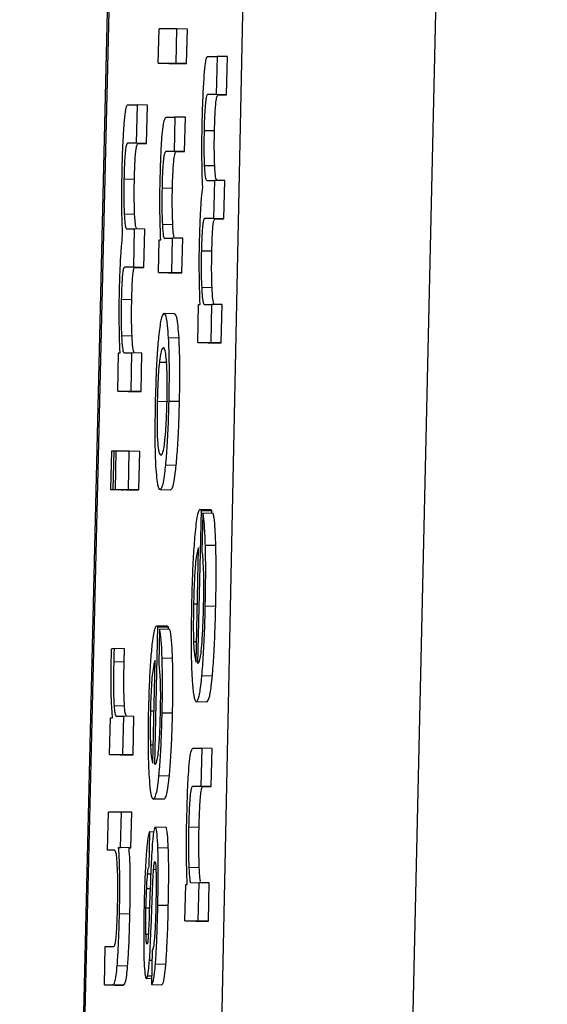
# Model space of a CAD drawing. Header units: inches. Extents: x 170 to 288, y 234 to 248.
# Tile 36 of 256: x 177.60624 to 177.61286, y 243.9481 to 243.96044. Entities that reach past the tile are written whole.
import ezdxf

# ---------------------------------------------------------------- set-up
doc = ezdxf.new("R2010")
doc.units = ezdxf.units.IN
doc.header["$LTSCALE"] = 0.25
doc.header["$MEASUREMENT"] = 0
doc.layers.add('SLIM E GUIDE MOTOR LH', color=7, linetype='Continuous')

msp = doc.modelspace()

# ---------------------------------------------------------------- linework, layer by layer
at = {"layer": 'SLIM E GUIDE MOTOR LH'}
for p, q in [((177.606245, 243.914149), (177.608813, 244.022241)), ((177.608827, 244.022257), (177.606258, 243.914155)), ((177.610306, 244.022241), (177.608083, 243.914149)), ((177.610412, 243.914163), (177.612859, 244.022283)), ((177.607982, 243.959891), (177.607992, 243.960322)), ((177.608216, 243.960322), (177.607992, 243.960322)), ((177.608206, 243.959891), (177.608216, 243.960322)), ((177.608347, 243.960319), (177.608216, 243.960322)), ((177.608337, 243.959888), (177.608347, 243.960319)), ((177.607982, 243.959891), (177.608206, 243.959891)), ((177.607982, 243.959891), (177.608113, 243.959888)), ((177.608113, 243.959888), (177.608337, 243.959888)), ((177.608337, 243.959888), (177.608206, 243.959891)), ((177.608599, 243.959977), (177.608719, 243.959977)), ((177.608719, 243.959977), (177.608709, 243.959498)), ((177.60885, 243.959974), (177.608719, 243.959977)), ((177.608839, 243.959495), (177.60885, 243.959974)), ((177.608709, 243.959498), (177.608601, 243.959498)), ((177.608732, 243.959495), (177.608601, 243.959498)), ((177.608839, 243.959495), (177.608709, 243.959498)), ((177.608732, 243.959495), (177.608839, 243.959495)), ((177.607595, 243.959368), (177.607716, 243.959368)), ((177.607716, 243.959368), (177.607705, 243.958889)), ((177.607846, 243.959365), (177.607716, 243.959368)), ((177.607836, 243.958886), (177.607846, 243.959365)), ((177.608082, 243.959217), (177.608191, 243.959217)), ((177.608191, 243.959217), (177.608182, 243.958786)), ((177.608322, 243.959214), (177.608191, 243.959217)), ((177.608312, 243.958784), (177.608322, 243.959214)), ((177.608687, 243.959043), (177.608556, 243.959046)), ((177.607705, 243.958889), (177.607597, 243.958889)), ((177.607728, 243.958886), (177.607597, 243.958889)), ((177.607836, 243.958886), (177.607705, 243.958889)), ((177.607728, 243.958886), (177.607836, 243.958886)), ((177.608182, 243.958786), (177.608076, 243.958786)), ((177.608207, 243.958784), (177.608076, 243.958786)), ((177.608312, 243.958784), (177.608182, 243.958786)), ((177.608207, 243.958784), (177.608312, 243.958784)), ((177.60869, 243.958604), (177.608558, 243.958607)), ((177.607683, 243.958435), (177.607552, 243.958438)), ((177.608593, 243.958423), (177.608685, 243.958423)), ((177.608685, 243.958423), (177.608674, 243.957944)), ((177.608816, 243.95842), (177.608685, 243.958423)), ((177.608805, 243.957941), (177.608816, 243.95842)), ((177.608159, 243.958323), (177.608029, 243.958326)), ((177.607686, 243.957995), (177.607555, 243.957998)), ((177.608674, 243.957944), (177.60856, 243.957944)), ((177.608691, 243.957941), (177.60856, 243.957944)), ((177.608805, 243.957941), (177.608674, 243.957944)), ((177.608691, 243.957941), (177.608805, 243.957941)), ((177.607589, 243.957814), (177.607681, 243.957814)), ((177.607681, 243.957814), (177.60767, 243.957336)), ((177.607812, 243.957811), (177.607681, 243.957814)), ((177.607801, 243.957333), (177.607812, 243.957811)), ((177.608164, 243.957868), (177.608033, 243.95787)), ((177.607985, 243.957269), (177.607994, 243.957678)), ((177.607994, 243.957678), (177.608014, 243.957678)), ((177.608055, 243.9577), (177.608158, 243.9577)), ((177.608158, 243.9577), (177.608148, 243.957269)), ((177.608288, 243.957697), (177.608158, 243.9577)), ((177.608279, 243.957266), (177.608288, 243.957697)), ((177.608653, 243.957535), (177.608522, 243.957537)), ((177.60767, 243.957336), (177.607557, 243.957336)), ((177.607687, 243.957333), (177.607557, 243.957336)), ((177.607801, 243.957333), (177.60767, 243.957336)), ((177.607687, 243.957333), (177.607801, 243.957333)), ((177.607985, 243.957269), (177.608148, 243.957269)), ((177.607985, 243.957269), (177.608116, 243.957266)), ((177.608116, 243.957266), (177.608279, 243.957266)), ((177.608279, 243.957266), (177.608148, 243.957269)), ((177.608656, 243.957078), (177.608526, 243.957081)), ((177.607649, 243.956926), (177.607518, 243.956929)), ((177.608476, 243.95639), (177.608487, 243.956869)), ((177.608487, 243.956869), (177.608506, 243.956869)), ((177.608558, 243.956869), (177.60865, 243.956869)), ((177.60865, 243.956869), (177.60864, 243.95639)), ((177.608781, 243.956866), (177.60865, 243.956869)), ((177.608771, 243.956387), (177.608781, 243.956866)), ((177.608185, 243.956752), (177.608054, 243.956755)), ((177.607653, 243.95647), (177.607522, 243.956473)), ((177.608242, 243.956447), (177.608111, 243.95645)), ((177.608476, 243.95639), (177.60864, 243.95639)), ((177.608476, 243.95639), (177.608608, 243.956387)), ((177.608608, 243.956387), (177.608771, 243.956387)), ((177.608771, 243.956387), (177.60864, 243.95639)), ((177.607473, 243.955782), (177.607483, 243.956261)), ((177.607483, 243.956261), (177.607503, 243.956261)), ((177.607554, 243.956261), (177.607647, 243.956261)), ((177.607647, 243.956261), (177.607636, 243.955782)), ((177.607777, 243.956258), (177.607647, 243.956261)), ((177.607767, 243.955779), (177.607777, 243.956258)), ((177.607996, 243.956147), (177.608092, 243.956145)), ((177.607473, 243.955782), (177.607636, 243.955782)), ((177.607473, 243.955782), (177.607604, 243.955779)), ((177.607604, 243.955779), (177.607767, 243.955779)), ((177.607767, 243.955779), (177.607636, 243.955782)), ((177.6081, 243.955648), (177.607969, 243.955651)), ((177.608248, 243.95565), (177.608117, 243.955653)), ((177.607396, 243.955029), (177.607385, 243.95455)), ((177.607428, 243.955029), (177.607396, 243.955029)), ((177.607417, 243.95455), (177.607428, 243.955029)), ((177.607456, 243.955028), (177.607428, 243.955029)), ((177.607445, 243.95455), (177.607456, 243.955029)), ((177.607619, 243.955029), (177.607456, 243.955029)), ((177.607609, 243.95455), (177.607619, 243.955029)), ((177.60775, 243.955026), (177.607619, 243.955029)), ((177.60774, 243.954547), (177.60775, 243.955026)), ((177.608207, 243.95485), (177.608076, 243.954853)), ((177.607385, 243.95455), (177.607417, 243.95455)), ((177.607516, 243.954547), (177.607385, 243.95455)), ((177.607417, 243.95455), (177.607548, 243.954547)), ((177.607445, 243.95455), (177.607609, 243.95455)), ((177.607445, 243.95455), (177.607576, 243.954547)), ((177.607516, 243.954547), (177.607548, 243.954547)), ((177.607576, 243.954547), (177.60774, 243.954547)), ((177.60774, 243.954547), (177.607609, 243.95455)), ((177.608004, 243.954549), (177.608135, 243.954546)), ((177.608479, 243.952367), (177.608522, 243.954288)), ((177.608635, 243.954295), (177.608505, 243.954298)), ((177.608522, 243.954288), (177.608653, 243.954285)), ((177.60854, 243.954253), (177.608529, 243.953774)), ((177.608671, 243.95425), (177.60854, 243.954253)), ((177.608652, 243.95425), (177.608653, 243.954285)), ((177.608703, 243.953846), (177.608572, 243.953849)), ((177.608455, 243.952387), (177.608486, 243.953819)), ((177.608424, 243.953118), (177.608471, 243.953117)), ((177.608702, 243.953083), (177.608571, 243.953086)), ((177.60794, 243.951101), (177.607978, 243.952829)), ((177.608092, 243.952835), (177.607961, 243.952838)), ((177.607978, 243.952829), (177.608109, 243.952826)), ((177.607997, 243.952798), (177.607987, 243.952367)), ((177.608128, 243.952795), (177.607997, 243.952798)), ((177.608109, 243.952795), (177.608109, 243.952826)), ((177.608424, 243.952644), (177.60846, 243.952643)), ((177.607398, 243.952555), (177.607428, 243.952555)), ((177.607558, 243.952552), (177.607428, 243.952555)), ((177.607554, 243.952387), (177.607424, 243.95239)), ((177.607915, 243.951119), (177.607944, 243.952407)), ((177.608161, 243.952432), (177.60803, 243.952435)), ((177.60866, 243.952209), (177.608529, 243.952212)), ((177.608589, 243.951886), (177.608459, 243.951889)), ((177.607558, 243.951833), (177.607428, 243.951836)), ((177.607884, 243.951777), (177.60793, 243.951776)), ((177.608161, 243.951745), (177.60803, 243.951747)), ((177.607372, 243.951228), (177.607382, 243.951687)), ((177.607382, 243.951687), (177.607408, 243.951687)), ((177.60746, 243.951707), (177.607546, 243.951707)), ((177.607546, 243.951707), (177.607535, 243.951228)), ((177.607676, 243.951704), (177.607546, 243.951707)), ((177.607666, 243.951225), (177.607676, 243.951704)), ((177.607884, 243.95135), (177.60792, 243.951349)), ((177.608418, 243.951307), (177.608527, 243.951307)), ((177.608527, 243.951307), (177.608516, 243.950829)), ((177.608658, 243.951305), (177.608527, 243.951307)), ((177.608647, 243.950826), (177.608658, 243.951305)), ((177.607372, 243.951228), (177.607535, 243.951228)), ((177.607372, 243.951228), (177.607503, 243.951225)), ((177.607503, 243.951225), (177.607666, 243.951225)), ((177.607666, 243.951225), (177.607535, 243.951228)), ((177.608121, 243.950958), (177.60799, 243.950961)), ((177.608516, 243.950829), (177.608411, 243.950829)), ((177.608542, 243.950826), (177.608411, 243.950829)), ((177.608647, 243.950826), (177.608516, 243.950829)), ((177.608542, 243.950826), (177.608647, 243.950826)), ((177.608051, 243.950667), (177.60792, 243.95067)), ((177.607345, 243.950028), (177.607356, 243.950507)), ((177.607519, 243.950507), (177.607356, 243.950507)), ((177.607509, 243.950063), (177.607519, 243.950507)), ((177.60765, 243.950504), (177.607519, 243.950507)), ((177.60764, 243.95006), (177.60765, 243.950504)), ((177.607867, 243.949826), (177.607877, 243.950257)), ((177.607877, 243.950257), (177.607871, 243.950257)), ((177.607925, 243.950256), (177.607877, 243.950257)), ((177.608076, 243.950315), (177.607945, 243.950318)), ((177.608493, 243.950314), (177.608362, 243.950317)), ((177.607429, 243.950028), (177.607345, 243.950028)), ((177.607433, 243.950026), (177.607345, 243.950028)), ((177.607484, 243.950063), (177.607509, 243.950063)), ((177.607615, 243.95006), (177.607484, 243.950063)), ((177.60764, 243.95006), (177.607509, 243.950063)), ((177.607615, 243.95006), (177.60764, 243.95006)), ((177.608108, 243.950054), (177.607977, 243.950057)), ((177.607953, 243.949784), (177.607922, 243.949785)), ((177.608496, 243.949808), (177.608366, 243.949811)), ((177.607888, 243.949729), (177.607848, 243.94973)), ((177.60788, 243.949544), (177.607837, 243.949545)), ((177.607881, 243.949563), (177.607869, 243.949245)), ((177.607891, 243.949049), (177.607909, 243.949519)), ((177.608316, 243.949143), (177.608326, 243.949597)), ((177.608326, 243.949597), (177.608346, 243.949597)), ((177.608387, 243.949622), (177.60849, 243.949621)), ((177.60849, 243.949621), (177.608479, 243.949143)), ((177.608621, 243.949619), (177.60849, 243.949621)), ((177.60861, 243.94914), (177.608621, 243.949619)), ((177.607871, 243.949302), (177.607828, 243.949303)), ((177.608108, 243.949334), (177.607977, 243.949337)), ((177.607626, 243.949227), (177.607495, 243.94923)), ((177.608316, 243.949143), (177.608479, 243.949143)), ((177.608316, 243.949143), (177.608447, 243.94914)), ((177.608447, 243.94914), (177.60861, 243.94914)), ((177.60861, 243.94914), (177.608479, 243.949143)), ((177.607857, 243.948972), (177.607828, 243.948973)), ((177.607308, 243.948342), (177.607318, 243.948821)), ((177.607318, 243.948821), (177.607423, 243.948821)), ((177.607845, 243.948859), (177.60784, 243.94885)), ((177.607907, 243.948776), (177.607897, 243.948345)), ((177.607904, 243.948646), (177.607872, 243.948647)), ((177.607598, 243.948576), (177.607467, 243.948579)), ((177.608077, 243.948597), (177.607946, 243.9486)), ((177.607899, 243.948417), (177.607833, 243.948419)), ((177.607899, 243.948451), (177.607849, 243.948452)), ((177.607308, 243.948342), (177.607414, 243.948342)), ((177.607308, 243.948342), (177.607439, 243.948339)), ((177.607544, 243.948339), (177.607414, 243.948342)), ((177.607439, 243.948339), (177.607544, 243.948339)), ((177.607897, 243.948345), (177.608028, 243.948342))]:
    msp.add_line(p, q, dxfattribs=at)
for points, knots in [([(177.608559, 243.959741), (177.608564, 243.959797), (177.608574, 243.959907), (177.608588, 243.95997), (177.608596, 243.959975), (177.608599, 243.959977)], [0, 0, 0, 0, 0.394424, 0.789686, 1, 1, 1, 1]), ([(177.608532, 243.959131), (177.608536, 243.959263), (177.608542, 243.959489), (177.608554, 243.959667), (177.608559, 243.959741)], [0, 0, 0, 0, 0.582648, 1, 1, 1, 1]), ([(177.608601, 243.959498), (177.608595, 243.959493), (177.608586, 243.959487), (177.608574, 243.959412), (177.608566, 243.959316), (177.608559, 243.959188), (177.608557, 243.959096), (177.608556, 243.959046)], [0, 0, 0, 0, 0.3323411, 0.5019654, 0.6733423, 0.8201657, 1, 1, 1, 1]), ([(177.608687, 243.959043), (177.608688, 243.959102), (177.608691, 243.959202), (177.608698, 243.959328), (177.608706, 243.959418), (177.608718, 243.959485), (177.608727, 243.959491), (177.608732, 243.959495)], [0, 0, 0, 0, 0.210606, 0.356092, 0.501761, 0.700053, 1, 1, 1, 1]), ([(177.607556, 243.959133), (177.607561, 243.959188), (177.607571, 243.959299), (177.607585, 243.959361), (177.607592, 243.959366), (177.607595, 243.959368)], [0, 0, 0, 0, 0.39448, 0.789584, 1, 1, 1, 1]), ([(177.607529, 243.958523), (177.607532, 243.958654), (177.607538, 243.95888), (177.60755, 243.959059), (177.607556, 243.959133)], [0, 0, 0, 0, 0.582672, 1, 1, 1, 1]), ([(177.608006, 243.958434), (177.608009, 243.958536), (177.608013, 243.958708), (177.608025, 243.958927), (177.608039, 243.959086), (177.608059, 243.959201), (177.608074, 243.959211), (177.608082, 243.959217)], [0, 0, 0, 0, 0.21285, 0.361159, 0.509768, 0.704421, 1, 1, 1, 1]), ([(177.608529, 243.958725), (177.608529, 243.958777), (177.608528, 243.958906), (177.608531, 243.959047), (177.608532, 243.959131)], [0, 0, 0, 0, 0.403599, 1, 1, 1, 1]), ([(177.608556, 243.959046), (177.608555, 243.958984), (177.608553, 243.958859), (177.608555, 243.958711), (177.608557, 243.958637), (177.608558, 243.958607)], [0, 0, 0, 0, 0.37304, 0.746083, 1, 1, 1, 1]), ([(177.60869, 243.958604), (177.608688, 243.958658), (177.608684, 243.958757), (177.608684, 243.958919), (177.608686, 243.959012), (177.608687, 243.959043)], [0, 0, 0, 0, 0.440856, 0.810012, 1, 1, 1, 1]), ([(177.607597, 243.958889), (177.607591, 243.958885), (177.607582, 243.958878), (177.60757, 243.958803), (177.607562, 243.958708), (177.607555, 243.958579), (177.607553, 243.958488), (177.607552, 243.958438)], [0, 0, 0, 0, 0.332271, 0.501993, 0.673314, 0.820147, 1, 1, 1, 1]), ([(177.607683, 243.958435), (177.607684, 243.958494), (177.607687, 243.958594), (177.607694, 243.958719), (177.607702, 243.95881), (177.607715, 243.958877), (177.607723, 243.958883), (177.607728, 243.958886)], [0, 0, 0, 0, 0.2106204, 0.3560669, 0.5017419, 0.7000416, 1, 1, 1, 1]), ([(177.608076, 243.958786), (177.608069, 243.95878), (177.608059, 243.958772), (177.608044, 243.958668), (177.608037, 243.958565), (177.608031, 243.958445), (177.60803, 243.958365), (177.608029, 243.958326)], [0, 0, 0, 0, 0.413253, 0.568876, 0.725701, 0.865922, 1, 1, 1, 1]), ([(177.608159, 243.958323), (177.608161, 243.958384), (177.608164, 243.958486), (177.608171, 243.958613), (177.60818, 243.958705), (177.608193, 243.958774), (177.608202, 243.95878), (177.608207, 243.958784)], [0, 0, 0, 0, 0.20663, 0.34775, 0.488883, 0.693133, 1, 1, 1, 1]), ([(177.608539, 243.95834), (177.608537, 243.958398), (177.608532, 243.958513), (177.60853, 243.958654), (177.608529, 243.958725)], [0, 0, 0, 0, 0.494391, 1, 1, 1, 1]), ([(177.607525, 243.958117), (177.607525, 243.958169), (177.607524, 243.958298), (177.607527, 243.958439), (177.607529, 243.958523)], [0, 0, 0, 0, 0.4036211, 1, 1, 1, 1]), ([(177.608558, 243.958607), (177.608561, 243.958566), (177.608568, 243.958465), (177.60858, 243.958428), (177.60859, 243.958424), (177.608593, 243.958423)], [0, 0, 0, 0, 0.314072, 0.776795, 1, 1, 1, 1]), ([(177.608716, 243.95843), (177.608714, 243.958432), (177.608706, 243.958438), (177.608696, 243.958489), (177.608691, 243.958572), (177.60869, 243.958604)], [0, 0, 0, 0, 0.234519, 0.709409, 1, 1, 1, 1]), ([(177.607552, 243.958438), (177.607551, 243.958376), (177.607549, 243.958251), (177.607551, 243.958102), (177.607554, 243.958028), (177.607555, 243.957998)], [0, 0, 0, 0, 0.373019, 0.745984, 1, 1, 1, 1]), ([(177.607686, 243.957995), (177.607684, 243.958049), (177.60768, 243.958149), (177.607681, 243.958311), (177.607682, 243.958403), (177.607683, 243.958435)], [0, 0, 0, 0, 0.4409253, 0.8100411, 1, 1, 1, 1]), ([(177.608002, 243.958057), (177.608002, 243.958107), (177.608002, 243.958227), (177.608004, 243.958358), (177.608006, 243.958434)], [0, 0, 0, 0, 0.415578, 1, 1, 1, 1]), ([(177.608029, 243.958326), (177.608028, 243.958269), (177.608026, 243.958153), (177.608028, 243.957996), (177.608031, 243.957913), (177.608033, 243.95787)], [0, 0, 0, 0, 0.324434, 0.647903, 1, 1, 1, 1]), ([(177.608164, 243.957868), (177.608162, 243.957926), (177.608158, 243.958025), (177.608157, 243.958194), (177.608159, 243.958288), (177.608159, 243.958323)], [0, 0, 0, 0, 0.469987, 0.798469, 1, 1, 1, 1]), ([(177.608513, 243.958019), (177.608517, 243.958083), (177.608524, 243.958212), (177.608534, 243.958298), (177.608539, 243.95834)], [0, 0, 0, 0, 0.50314, 1, 1, 1, 1]), ([(177.607535, 243.957732), (177.607533, 243.957789), (177.607528, 243.957905), (177.607526, 243.958045), (177.607525, 243.958117)], [0, 0, 0, 0, 0.494387, 1, 1, 1, 1]), ([(177.608014, 243.957678), (177.608011, 243.957733), (177.608006, 243.957845), (177.608004, 243.957986), (177.608002, 243.958057)], [0, 0, 0, 0, 0.493848, 1, 1, 1, 1]), ([(177.607555, 243.957998), (177.607557, 243.957958), (177.607564, 243.957857), (177.607577, 243.95782), (177.607586, 243.957816), (177.607589, 243.957814)], [0, 0, 0, 0, 0.314105, 0.776769, 1, 1, 1, 1]), ([(177.607712, 243.957821), (177.60771, 243.957823), (177.607702, 243.95783), (177.607693, 243.95788), (177.607688, 243.957964), (177.607686, 243.957995)], [0, 0, 0, 0, 0.234404, 0.709492, 1, 1, 1, 1]), ([(177.6085, 243.95765), (177.608501, 243.957698), (177.608504, 243.957825), (177.608509, 243.957944), (177.608513, 243.958019)], [0, 0, 0, 0, 0.377141, 1, 1, 1, 1]), ([(177.60856, 243.957944), (177.608556, 243.95794), (177.608549, 243.957934), (177.608539, 243.957871), (177.608532, 243.957787), (177.608526, 243.95767), (177.608523, 243.957586), (177.608522, 243.957537)], [0, 0, 0, 0, 0.303802, 0.475141, 0.647945, 0.796881, 1, 1, 1, 1]), ([(177.608653, 243.957535), (177.608655, 243.957587), (177.608657, 243.957676), (177.608663, 243.957791), (177.60867, 243.957874), (177.60868, 243.957932), (177.608687, 243.957938), (177.608691, 243.957941)], [0, 0, 0, 0, 0.217728, 0.371863, 0.52656, 0.716554, 1, 1, 1, 1]), ([(177.608033, 243.95787), (177.608037, 243.957813), (177.608043, 243.95772), (177.608051, 243.957706), (177.608055, 243.9577)], [0, 0, 0, 0, 0.61101, 1, 1, 1, 1]), ([(177.60818, 243.957715), (177.608179, 243.957719), (177.608173, 243.957732), (177.608168, 243.957799), (177.608165, 243.957854), (177.608164, 243.957868)], [0, 0, 0, 0, 0.274701, 0.82167, 1, 1, 1, 1]), ([(177.607509, 243.95741), (177.607513, 243.957475), (177.607521, 243.957603), (177.60753, 243.957689), (177.607535, 243.957732)], [0, 0, 0, 0, 0.503073, 1, 1, 1, 1]), ([(177.608506, 243.956869), (177.608502, 243.957003), (177.608495, 243.957208), (177.608496, 243.957503), (177.608499, 243.957624), (177.6085, 243.95765)], [0, 0, 0, 0, 0.595126, 0.914999, 1, 1, 1, 1]), ([(177.608522, 243.957537), (177.608521, 243.957474), (177.608519, 243.957347), (177.608521, 243.957192), (177.608524, 243.957115), (177.608526, 243.957081)], [0, 0, 0, 0, 0.363509, 0.726983, 1, 1, 1, 1]), ([(177.608656, 243.957078), (177.608654, 243.957134), (177.608651, 243.957235), (177.608651, 243.957403), (177.608653, 243.9575), (177.608653, 243.957535)], [0, 0, 0, 0, 0.440955, 0.801224, 1, 1, 1, 1]), ([(177.607496, 243.957041), (177.607497, 243.957089), (177.6075, 243.957217), (177.607506, 243.957336), (177.607509, 243.95741)], [0, 0, 0, 0, 0.377141, 1, 1, 1, 1]), ([(177.607557, 243.957336), (177.607552, 243.957332), (177.607545, 243.957326), (177.607535, 243.957263), (177.607528, 243.957178), (177.607522, 243.957062), (177.60752, 243.956978), (177.607518, 243.956929)], [0, 0, 0, 0, 0.303808, 0.475048, 0.647932, 0.796871, 1, 1, 1, 1]), ([(177.607649, 243.956926), (177.607651, 243.956978), (177.607653, 243.957068), (177.607659, 243.957183), (177.607666, 243.957265), (177.607676, 243.957324), (177.607683, 243.957329), (177.607687, 243.957333)], [0, 0, 0, 0, 0.217723, 0.371858, 0.52656, 0.716552, 1, 1, 1, 1]), ([(177.607503, 243.956261), (177.607498, 243.956394), (177.607491, 243.9566), (177.607493, 243.956895), (177.607495, 243.957016), (177.607496, 243.957041)], [0, 0, 0, 0, 0.595104, 0.915007, 1, 1, 1, 1]), ([(177.608526, 243.957081), (177.608528, 243.957041), (177.608533, 243.956943), (177.608545, 243.956878), (177.608554, 243.956871), (177.608558, 243.956869)], [0, 0, 0, 0, 0.301532, 0.733431, 1, 1, 1, 1]), ([(177.608689, 243.956866), (177.608682, 243.956874), (177.60867, 243.956889), (177.608661, 243.956996), (177.608657, 243.957067), (177.608656, 243.957078)], [0, 0, 0, 0, 0.505989, 0.917662, 1, 1, 1, 1]), ([(177.607518, 243.956929), (177.607517, 243.956866), (177.607515, 243.956739), (177.607517, 243.956584), (177.60752, 243.956506), (177.607522, 243.956473)], [0, 0, 0, 0, 0.363511, 0.726988, 1, 1, 1, 1]), ([(177.607653, 243.95647), (177.607651, 243.956526), (177.607647, 243.956627), (177.607647, 243.956795), (177.607649, 243.956892), (177.607649, 243.956926)], [0, 0, 0, 0, 0.440972, 0.801194, 1, 1, 1, 1]), ([(177.608054, 243.956755), (177.608041, 243.956746), (177.608018, 243.956729), (177.607995, 243.956544), (177.607985, 243.956463)], [0, 0, 0, 0, 0.564825, 1, 1, 1, 1]), ([(177.608111, 243.95645), (177.608107, 243.956505), (177.608097, 243.956655), (177.608076, 243.956743), (177.60806, 243.956752), (177.608054, 243.956755)], [0, 0, 0, 0, 0.264143, 0.726636, 1, 1, 1, 1]), ([(177.608242, 243.956447), (177.608238, 243.956502), (177.608228, 243.956652), (177.608207, 243.95674), (177.608191, 243.956749), (177.608185, 243.956752)], [0, 0, 0, 0, 0.2641439, 0.7267219, 1, 1, 1, 1]), ([(177.607522, 243.956473), (177.607524, 243.956432), (177.60753, 243.956334), (177.607541, 243.95627), (177.607551, 243.956263), (177.607554, 243.956261)], [0, 0, 0, 0, 0.301553, 0.733546, 1, 1, 1, 1]), ([(177.607685, 243.956258), (177.607678, 243.956266), (177.607666, 243.956281), (177.607657, 243.956388), (177.607653, 243.956458), (177.607653, 243.95647)], [0, 0, 0, 0, 0.505884, 0.917568, 1, 1, 1, 1]), ([(177.607985, 243.956463), (177.607979, 243.956392), (177.607966, 243.956249), (177.607952, 243.955954), (177.607947, 243.955751), (177.607944, 243.955653)], [0, 0, 0, 0, 0.34154, 0.684081, 1, 1, 1, 1]), ([(177.608117, 243.955653), (177.608119, 243.955768), (177.608123, 243.955998), (177.608119, 243.956274), (177.608113, 243.9564), (177.608111, 243.95645)], [0, 0, 0, 0, 0.374293, 0.7508, 1, 1, 1, 1]), ([(177.608248, 243.95565), (177.60825, 243.955765), (177.608254, 243.955995), (177.608251, 243.956271), (177.608244, 243.956397), (177.608242, 243.956447)], [0, 0, 0, 0, 0.374299, 0.7508, 1, 1, 1, 1]), ([(177.608044, 243.956324), (177.608037, 243.95632), (177.608023, 243.956312), (177.608007, 243.956238), (177.607997, 243.956157), (177.607996, 243.956147)], [0, 0, 0, 0, 0.408996, 0.922281, 1, 1, 1, 1]), ([(177.608087, 243.956136), (177.608083, 243.95618), (177.608073, 243.956304), (177.608056, 243.956322), (177.608045, 243.956324), (177.608044, 243.956324)], [0, 0, 0, 0, 0.333372, 0.921973, 1, 1, 1, 1]), ([(177.607996, 243.956147), (177.607992, 243.956105), (177.607983, 243.956021), (177.607974, 243.955841), (177.607971, 243.955713), (177.607969, 243.955651)], [0, 0, 0, 0, 0.3391666, 0.680092, 1, 1, 1, 1]), ([(177.608092, 243.955653), (177.608093, 243.955719), (177.608095, 243.95585), (177.608093, 243.956019), (177.608089, 243.956099), (177.608087, 243.956136)], [0, 0, 0, 0, 0.347872, 0.697311, 1, 1, 1, 1]), ([(177.607944, 243.955653), (177.607942, 243.955531), (177.607938, 243.955287), (177.607941, 243.955011), (177.607947, 243.954888), (177.607949, 243.954847)], [0, 0, 0, 0, 0.395749, 0.794702, 1, 1, 1, 1]), ([(177.607969, 243.955651), (177.607968, 243.955563), (177.607965, 243.955415), (177.607968, 243.955236), (177.607976, 243.955101), (177.607991, 243.954995), (177.608006, 243.954985), (177.608016, 243.95498)], [0, 0, 0, 0, 0.19165, 0.321563, 0.451198, 0.660077, 1, 1, 1, 1]), ([(177.608066, 243.955168), (177.60807, 243.955215), (177.608079, 243.955311), (177.608087, 243.955492), (177.60809, 243.955609), (177.608092, 243.955653)], [0, 0, 0, 0, 0.3818505, 0.7669635, 1, 1, 1, 1]), ([(177.608076, 243.954853), (177.608083, 243.954931), (177.608096, 243.955086), (177.60811, 243.95538), (177.608115, 243.955573), (177.608117, 243.955653)], [0, 0, 0, 0, 0.368138, 0.738083, 1, 1, 1, 1]), ([(177.608207, 243.95485), (177.608213, 243.954928), (177.608227, 243.955083), (177.608241, 243.955377), (177.608246, 243.95557), (177.608248, 243.95565)], [0, 0, 0, 0, 0.368136, 0.738094, 1, 1, 1, 1]), ([(177.608016, 243.95498), (177.608021, 243.954983), (177.608036, 243.95499), (177.608054, 243.955059), (177.608064, 243.955152), (177.608066, 243.955168)], [0, 0, 0, 0, 0.374965, 0.897076, 1, 1, 1, 1]), ([(177.607949, 243.954847), (177.607953, 243.954792), (177.607963, 243.954645), (177.607983, 243.954561), (177.607998, 243.954552), (177.608004, 243.954549)], [0, 0, 0, 0, 0.271178, 0.727286, 1, 1, 1, 1]), ([(177.608004, 243.954549), (177.608012, 243.954553), (177.608031, 243.954565), (177.608057, 243.954673), (177.608072, 243.954819), (177.608076, 243.954853)], [0, 0, 0, 0, 0.332321, 0.8446617, 1, 1, 1, 1]), ([(177.608135, 243.954546), (177.608143, 243.95455), (177.608163, 243.954562), (177.608187, 243.95467), (177.608203, 243.954816), (177.608207, 243.95485)], [0, 0, 0, 0, 0.332339, 0.844662, 1, 1, 1, 1]), ([(177.608504, 243.954298), (177.608498, 243.954293), (177.608482, 243.954282), (177.608459, 243.954172), (177.608445, 243.954028), (177.60844, 243.95398)], [0, 0, 0, 0, 0.301457, 0.76749, 1, 1, 1, 1]), ([(177.608522, 243.954288), (177.608519, 243.95429), (177.608513, 243.954295), (177.608507, 243.954297), (177.608504, 243.954298)], [0, 0, 0, 0, 0.499883, 1, 1, 1, 1]), ([(177.608572, 243.953849), (177.60857, 243.953914), (177.608565, 243.954068), (177.608553, 243.954197), (177.608543, 243.954239), (177.60854, 243.954253)], [0, 0, 0, 0, 0.325, 0.780307, 1, 1, 1, 1]), ([(177.608653, 243.954285), (177.60865, 243.954287), (177.608644, 243.954292), (177.608638, 243.954294), (177.608635, 243.954295)], [0, 0, 0, 0, 0.499883, 1, 1, 1, 1]), ([(177.608703, 243.953846), (177.608701, 243.953911), (177.608696, 243.954065), (177.608684, 243.954194), (177.608674, 243.954236), (177.608671, 243.95425)], [0, 0, 0, 0, 0.324998, 0.780306, 1, 1, 1, 1]), ([(177.60844, 243.95398), (177.608434, 243.953896), (177.60842, 243.953726), (177.608406, 243.953417), (177.608402, 243.953216), (177.608399, 243.953131)], [0, 0, 0, 0, 0.365542, 0.731491, 1, 1, 1, 1]), ([(177.608571, 243.953086), (177.608573, 243.953175), (177.608577, 243.953393), (177.608577, 243.953657), (177.608573, 243.953805), (177.608572, 243.953849)], [0, 0, 0, 0, 0.326481, 0.798339, 1, 1, 1, 1]), ([(177.608702, 243.953083), (177.608704, 243.953172), (177.608708, 243.95339), (177.608708, 243.953654), (177.608704, 243.953802), (177.608703, 243.953846)], [0, 0, 0, 0, 0.326484, 0.798336, 1, 1, 1, 1]), ([(177.608486, 243.953819), (177.608478, 243.953796), (177.608465, 243.95376), (177.608447, 243.953617), (177.608435, 243.953448), (177.608428, 243.953271), (177.608425, 243.953163), (177.608424, 243.953118)], [0, 0, 0, 0, 0.336412, 0.526226, 0.717805, 0.882956, 1, 1, 1, 1]), ([(177.608529, 243.953774), (177.608533, 243.953744), (177.608539, 243.953684), (177.608544, 243.953597), (177.608546, 243.953553)], [0, 0, 0, 0, 0.495625, 1, 1, 1, 1]), ([(177.608546, 243.953553), (177.608547, 243.953526), (177.608549, 243.953463), (177.608549, 243.953388), (177.608549, 243.953345)], [0, 0, 0, 0, 0.425235, 1, 1, 1, 1]), ([(177.608549, 243.953345), (177.608549, 243.953323), (177.608549, 243.953279), (177.608548, 243.953194), (177.608547, 243.953132), (177.608546, 243.953093)], [0, 0, 0, 0, 0.273772, 0.547368, 1, 1, 1, 1]), ([(177.608399, 243.953131), (177.608397, 243.95299), (177.608392, 243.952709), (177.608396, 243.952408), (177.608401, 243.952272), (177.608403, 243.952235)], [0, 0, 0, 0, 0.417881, 0.838511, 1, 1, 1, 1]), ([(177.608424, 243.953118), (177.608423, 243.95303), (177.60842, 243.952857), (177.608422, 243.952715), (177.608424, 243.952644)], [0, 0, 0, 0, 0.505046, 1, 1, 1, 1]), ([(177.608529, 243.952212), (177.608536, 243.952297), (177.608549, 243.952466), (177.608564, 243.952784), (177.608569, 243.952993), (177.608571, 243.953086)], [0, 0, 0, 0, 0.3583315, 0.7170394, 1, 1, 1, 1]), ([(177.608546, 243.953093), (177.608545, 243.953045), (177.608542, 243.952926), (177.608537, 243.952816), (177.608534, 243.952751)], [0, 0, 0, 0, 0.405797, 1, 1, 1, 1]), ([(177.60866, 243.952209), (177.608667, 243.952294), (177.608681, 243.952463), (177.608694, 243.952781), (177.6087, 243.95299), (177.608702, 243.953083)], [0, 0, 0, 0, 0.358336, 0.717036, 1, 1, 1, 1]), ([(177.607961, 243.952838), (177.607955, 243.952834), (177.607938, 243.952823), (177.607916, 243.952721), (177.607901, 243.952588), (177.607898, 243.952553)], [0, 0, 0, 0, 0.305624, 0.818215, 1, 1, 1, 1]), ([(177.607978, 243.952829), (177.607975, 243.952831), (177.60797, 243.952836), (177.607964, 243.952837), (177.607961, 243.952838)], [0, 0, 0, 0, 0.500121, 1, 1, 1, 1]), ([(177.60803, 243.952435), (177.608028, 243.952496), (177.608022, 243.952645), (177.608009, 243.952753), (177.607999, 243.952788), (177.607997, 243.952798)], [0, 0, 0, 0, 0.336259, 0.819983, 1, 1, 1, 1]), ([(177.608109, 243.952826), (177.608107, 243.952828), (177.608101, 243.952833), (177.608095, 243.952834), (177.608092, 243.952835)], [0, 0, 0, 0, 0.499988, 1, 1, 1, 1]), ([(177.608161, 243.952432), (177.608158, 243.952493), (177.608152, 243.952642), (177.60814, 243.95275), (177.60813, 243.952785), (177.608128, 243.952795)], [0, 0, 0, 0, 0.336258, 0.819961, 1, 1, 1, 1]), ([(177.608534, 243.952751), (177.608531, 243.952711), (177.608525, 243.952611), (177.608518, 243.952542), (177.608514, 243.9525)], [0, 0, 0, 0, 0.396241, 1, 1, 1, 1]), ([(177.608424, 243.952644), (177.608426, 243.952601), (177.608431, 243.952484), (177.608444, 243.952422), (177.608452, 243.952395), (177.608455, 243.952387)], [0, 0, 0, 0, 0.29828, 0.802732, 1, 1, 1, 1]), ([(177.607392, 243.952378), (177.607394, 243.952429), (177.607396, 243.952488), (177.607397, 243.952547), (177.607398, 243.952555)], [0, 0, 0, 0, 0.86494, 1, 1, 1, 1]), ([(177.607428, 243.952555), (177.607427, 243.952538), (177.607427, 243.952504), (177.607425, 243.952449), (177.607424, 243.952411), (177.607424, 243.95239)], [0, 0, 0, 0, 0.309738, 0.619523, 1, 1, 1, 1]), ([(177.607554, 243.952387), (177.607555, 243.952404), (177.607556, 243.952438), (177.607557, 243.952493), (177.607558, 243.952531), (177.607558, 243.952552)], [0, 0, 0, 0, 0.309793, 0.619551, 1, 1, 1, 1]), ([(177.607898, 243.952553), (177.607891, 243.95248), (177.607879, 243.952335), (177.607865, 243.952055), (177.607861, 243.951868), (177.607858, 243.951788)], [0, 0, 0, 0, 0.361472, 0.724534, 1, 1, 1, 1]), ([(177.608514, 243.9525), (177.608509, 243.95247), (177.608497, 243.952395), (177.608486, 243.952378), (177.608479, 243.952367)], [0, 0, 0, 0, 0.3967769, 1, 1, 1, 1]), ([(177.607408, 243.951687), (177.607403, 243.95176), (177.607395, 243.951875), (177.607389, 243.95211), (177.607391, 243.952274), (177.607392, 243.952364), (177.607392, 243.952378)], [0, 0, 0, 0, 0.447336, 0.699939, 0.954845, 1, 1, 1, 1]), ([(177.607424, 243.95239), (177.607422, 243.952306), (177.60742, 243.952155), (177.607421, 243.95196), (177.607425, 243.951876), (177.607428, 243.951836)], [0, 0, 0, 0, 0.3906954, 0.7061846, 1, 1, 1, 1]), ([(177.607558, 243.951833), (177.607556, 243.951879), (177.607552, 243.95197), (177.60755, 243.95217), (177.607553, 243.952314), (177.607554, 243.952387)], [0, 0, 0, 0, 0.3281644, 0.6575273, 1, 1, 1, 1]), ([(177.607944, 243.952407), (177.607933, 243.95238), (177.607919, 243.952342), (177.6079, 243.952168), (177.607891, 243.952014), (177.607886, 243.951876), (177.607884, 243.951798), (177.607884, 243.951777)], [0, 0, 0, 0, 0.451334, 0.619281, 0.78842, 0.940495, 1, 1, 1, 1]), ([(177.607987, 243.952367), (177.60799, 243.95234), (177.607997, 243.952287), (177.608002, 243.952208), (177.608005, 243.952168)], [0, 0, 0, 0, 0.4961224, 1, 1, 1, 1]), ([(177.60803, 243.951747), (177.608032, 243.951827), (177.608035, 243.952016), (177.608035, 243.952255), (177.608031, 243.952387), (177.60803, 243.952435)], [0, 0, 0, 0, 0.31951, 0.752468, 1, 1, 1, 1]), ([(177.608161, 243.951745), (177.608163, 243.951824), (177.608166, 243.952013), (177.608166, 243.952252), (177.608162, 243.952384), (177.608161, 243.952432)], [0, 0, 0, 0, 0.31951, 0.752468, 1, 1, 1, 1]), ([(177.608403, 243.952235), (177.608407, 243.952171), (177.608416, 243.952013), (177.608436, 243.951905), (177.608452, 243.951893), (177.608459, 243.951889)], [0, 0, 0, 0, 0.276491, 0.692165, 1, 1, 1, 1]), ([(177.608005, 243.952168), (177.608005, 243.95214), (177.608007, 243.952084), (177.608008, 243.952016), (177.608008, 243.951981)], [0, 0, 0, 0, 0.490091, 1, 1, 1, 1]), ([(177.608459, 243.951889), (177.608471, 243.9519), (177.608491, 243.95192), (177.608516, 243.952081), (177.608527, 243.952191), (177.608529, 243.952212)], [0, 0, 0, 0, 0.5243859, 0.9097632, 1, 1, 1, 1]), ([(177.608589, 243.951886), (177.608602, 243.951897), (177.608623, 243.951917), (177.608647, 243.952078), (177.608658, 243.952188), (177.60866, 243.952209)], [0, 0, 0, 0, 0.524395, 0.909747, 1, 1, 1, 1]), ([(177.608008, 243.951981), (177.608008, 243.951961), (177.608008, 243.951922), (177.608007, 243.951846), (177.608006, 243.951789), (177.608005, 243.951754)], [0, 0, 0, 0, 0.272777, 0.545298, 1, 1, 1, 1]), ([(177.607428, 243.951836), (177.60743, 243.951806), (177.607439, 243.951712), (177.607451, 243.951709), (177.60746, 243.951707)], [0, 0, 0, 0, 0.323717, 1, 1, 1, 1]), ([(177.607582, 243.951715), (177.607579, 243.951717), (177.607571, 243.951723), (177.607564, 243.951765), (177.607559, 243.95182), (177.607558, 243.951833)], [0, 0, 0, 0, 0.316816, 0.834925, 1, 1, 1, 1]), ([(177.607858, 243.951788), (177.607856, 243.951671), (177.607852, 243.951438), (177.607856, 243.95116), (177.607862, 243.951032), (177.607864, 243.950981)], [0, 0, 0, 0, 0.377505, 0.756879, 1, 1, 1, 1]), ([(177.607884, 243.951777), (177.607882, 243.951705), (177.60788, 243.951561), (177.607882, 243.951421), (177.607884, 243.951359), (177.607884, 243.95135)], [0, 0, 0, 0, 0.457781, 0.919072, 1, 1, 1, 1]), ([(177.60799, 243.950961), (177.607996, 243.951034), (177.60801, 243.951179), (177.608023, 243.951467), (177.608028, 243.951661), (177.60803, 243.951747)], [0, 0, 0, 0, 0.3550946, 0.7116085, 1, 1, 1, 1]), ([(177.608005, 243.951754), (177.608004, 243.951709), (177.608001, 243.951602), (177.607997, 243.951503), (177.607994, 243.951446)], [0, 0, 0, 0, 0.415084, 1, 1, 1, 1]), ([(177.608121, 243.950958), (177.608127, 243.951031), (177.60814, 243.951176), (177.608154, 243.951464), (177.608159, 243.951658), (177.608161, 243.951745)], [0, 0, 0, 0, 0.3550762, 0.7116071, 1, 1, 1, 1]), ([(177.607994, 243.951446), (177.607991, 243.951407), (177.607985, 243.951316), (177.607979, 243.951255), (177.607975, 243.95122)], [0, 0, 0, 0, 0.423436, 1, 1, 1, 1]), ([(177.607884, 243.95135), (177.607886, 243.951315), (177.607891, 243.95121), (177.607904, 243.951152), (177.607913, 243.951127), (177.607915, 243.951119)], [0, 0, 0, 0, 0.261367, 0.770026, 1, 1, 1, 1]), ([(177.60834, 243.950437), (177.608343, 243.950546), (177.608347, 243.950735), (177.608359, 243.950983), (177.608375, 243.951162), (177.608395, 243.951289), (177.608409, 243.9513), (177.608418, 243.951307)], [0, 0, 0, 0, 0.219103, 0.377947, 0.537644, 0.720459, 1, 1, 1, 1]), ([(177.607975, 243.95122), (177.60797, 243.951193), (177.607958, 243.951125), (177.607947, 243.95111), (177.60794, 243.951101)], [0, 0, 0, 0, 0.400869, 1, 1, 1, 1]), ([(177.607864, 243.950981), (177.607868, 243.950925), (177.607878, 243.950775), (177.607898, 243.950683), (177.607914, 243.950674), (177.60792, 243.95067)], [0, 0, 0, 0, 0.266179, 0.712031, 1, 1, 1, 1]), ([(177.60792, 243.95067), (177.607928, 243.950675), (177.607947, 243.950686), (177.607972, 243.950792), (177.607987, 243.950931), (177.60799, 243.950961)], [0, 0, 0, 0, 0.33807, 0.857438, 1, 1, 1, 1]), ([(177.608051, 243.950667), (177.608059, 243.950672), (177.608078, 243.950683), (177.608103, 243.950789), (177.608118, 243.950928), (177.608121, 243.950958)], [0, 0, 0, 0, 0.338081, 0.857441, 1, 1, 1, 1]), ([(177.608411, 243.950829), (177.608405, 243.950824), (177.608396, 243.950817), (177.608383, 243.950737), (177.608374, 243.950629), (177.608366, 243.950482), (177.608364, 243.950377), (177.608362, 243.950317)], [0, 0, 0, 0, 0.308051, 0.481136, 0.65592, 0.804667, 1, 1, 1, 1]), ([(177.608493, 243.950314), (177.608495, 243.950381), (177.608498, 243.950493), (177.608506, 243.950637), (177.608515, 243.950741), (177.608528, 243.950815), (177.608537, 243.950822), (177.608542, 243.950826)], [0, 0, 0, 0, 0.21597, 0.367347, 0.519152, 0.712283, 1, 1, 1, 1]), ([(177.608335, 243.950019), (177.608335, 243.950073), (177.608335, 243.950207), (177.608338, 243.950351), (177.60834, 243.950437)], [0, 0, 0, 0, 0.405787, 1, 1, 1, 1]), ([(177.607871, 243.950257), (177.607865, 243.950245), (177.607855, 243.950222), (177.607841, 243.950106), (177.607834, 243.950016), (177.607832, 243.949987)], [0, 0, 0, 0, 0.406032, 0.813397, 1, 1, 1, 1]), ([(177.60793, 243.950286), (177.607925, 243.950264), (177.607918, 243.950226), (177.60791, 243.95014), (177.607906, 243.950091), (177.607906, 243.950082)], [0, 0, 0, 0, 0.525898, 0.914827, 1, 1, 1, 1]), ([(177.607945, 243.950318), (177.607943, 243.950317), (177.607938, 243.950314), (177.607933, 243.950296), (177.60793, 243.950286)], [0, 0, 0, 0, 0.43796, 1, 1, 1, 1]), ([(177.607977, 243.950057), (177.607974, 243.95012), (177.607968, 243.950247), (177.607956, 243.950312), (177.607948, 243.950316), (177.607945, 243.950318)], [0, 0, 0, 0, 0.414051, 0.829404, 1, 1, 1, 1]), ([(177.608108, 243.950054), (177.608105, 243.950117), (177.608099, 243.950244), (177.608086, 243.950309), (177.608079, 243.950313), (177.608076, 243.950315)], [0, 0, 0, 0, 0.414072, 0.829429, 1, 1, 1, 1]), ([(177.608362, 243.950317), (177.608361, 243.950247), (177.608359, 243.950107), (177.608361, 243.949936), (177.608364, 243.949848), (177.608366, 243.949811)], [0, 0, 0, 0, 0.3641267, 0.7274365, 1, 1, 1, 1]), ([(177.608496, 243.949808), (177.608494, 243.949885), (177.60849, 243.950014), (177.608491, 243.950204), (177.608493, 243.950294), (177.608493, 243.950314)], [0, 0, 0, 0, 0.532649, 0.893269, 1, 1, 1, 1]), ([(177.607452, 243.949998), (177.607448, 243.950008), (177.607441, 243.950027), (177.607433, 243.950028), (177.607429, 243.950028)], [0, 0, 0, 0, 0.496806, 1, 1, 1, 1]), ([(177.607495, 243.94923), (177.607498, 243.949363), (177.607502, 243.949586), (177.607497, 243.949857), (177.607491, 243.949993), (177.607485, 243.950049), (177.607484, 243.950063)], [0, 0, 0, 0, 0.386115, 0.648567, 0.910669, 1, 1, 1, 1]), ([(177.607626, 243.949227), (177.607629, 243.94936), (177.607633, 243.949583), (177.607629, 243.949854), (177.607621, 243.94999), (177.607616, 243.950046), (177.607615, 243.95006)], [0, 0, 0, 0, 0.386119, 0.648575, 0.910748, 1, 1, 1, 1]), ([(177.607906, 243.950082), (177.607903, 243.950029), (177.607893, 243.949867), (177.607886, 243.949686), (177.607881, 243.949563)], [0, 0, 0, 0, 0.3269147, 1, 1, 1, 1]), ([(177.607977, 243.949337), (177.607979, 243.949471), (177.607983, 243.949699), (177.607982, 243.949938), (177.607978, 243.950032), (177.607977, 243.950057)], [0, 0, 0, 0, 0.511496, 0.870667, 1, 1, 1, 1]), ([(177.608108, 243.949334), (177.60811, 243.949468), (177.608115, 243.949696), (177.608112, 243.949935), (177.608109, 243.950029), (177.608108, 243.950054)], [0, 0, 0, 0, 0.511499, 0.870676, 1, 1, 1, 1]), ([(177.608346, 243.949597), (177.608343, 243.949659), (177.608338, 243.949785), (177.608336, 243.94994), (177.608335, 243.950019)], [0, 0, 0, 0, 0.4939323, 1, 1, 1, 1]), ([(177.607466, 243.949873), (177.607465, 243.949898), (177.607461, 243.949955), (177.607455, 243.949983), (177.607452, 243.949998)], [0, 0, 0, 0, 0.438182, 1, 1, 1, 1]), ([(177.607832, 243.949987), (177.607828, 243.949927), (177.607818, 243.94978), (177.607809, 243.949541), (177.607805, 243.949376), (177.607804, 243.949319)], [0, 0, 0, 0, 0.308521, 0.758069, 1, 1, 1, 1]), ([(177.607933, 243.949868), (177.607933, 243.949871), (177.607934, 243.949877), (177.607937, 243.949884), (177.607938, 243.949886), (177.607939, 243.949887)], [0, 0, 0, 0, 0.305028, 0.610775, 1, 1, 1, 1]), ([(177.607939, 243.949887), (177.607942, 243.949883), (177.607947, 243.949876), (177.607952, 243.949819), (177.607953, 243.949768), (177.607954, 243.949748)], [0, 0, 0, 0, 0.376448, 0.755101, 1, 1, 1, 1]), ([(177.607472, 243.94933), (177.607474, 243.9494), (177.607476, 243.949541), (177.607474, 243.949734), (177.607469, 243.949826), (177.607466, 243.949873)], [0, 0, 0, 0, 0.327093, 0.655238, 1, 1, 1, 1]), ([(177.607848, 243.94973), (177.607849, 243.949745), (177.607853, 243.949781), (177.60786, 243.949808), (177.607865, 243.94982), (177.607867, 243.949826)], [0, 0, 0, 0, 0.2688033, 0.630389, 1, 1, 1, 1]), ([(177.607909, 243.949519), (177.607911, 243.949565), (177.607915, 243.949658), (177.60792, 243.949742), (177.607922, 243.949785)], [0, 0, 0, 0, 0.495274, 1, 1, 1, 1]), ([(177.607922, 243.949785), (177.607924, 243.9498), (177.607926, 243.949827), (177.607929, 243.949852), (177.607931, 243.949863), (177.607933, 243.949868)], [0, 0, 0, 0, 0.374076, 0.682938, 1, 1, 1, 1]), ([(177.608366, 243.949811), (177.608369, 243.949757), (177.608374, 243.949665), (177.608382, 243.949624), (177.608386, 243.949622), (177.608387, 243.949622)], [0, 0, 0, 0, 0.537264, 0.912068, 1, 1, 1, 1]), ([(177.608513, 243.949635), (177.608511, 243.949639), (177.608506, 243.949651), (177.608501, 243.94972), (177.608498, 243.949784), (177.608496, 243.949808)], [0, 0, 0, 0, 0.236713, 0.708027, 1, 1, 1, 1]), ([(177.607837, 243.949545), (177.607839, 243.949599), (177.607842, 243.949667), (177.607847, 243.949718), (177.607848, 243.94973)], [0, 0, 0, 0, 0.781227, 1, 1, 1, 1]), ([(177.607954, 243.949748), (177.607955, 243.949702), (177.607957, 243.949585), (177.607954, 243.949445), (177.607952, 243.949359)], [0, 0, 0, 0, 0.3894083, 1, 1, 1, 1]), ([(177.607828, 243.949303), (177.60783, 243.949344), (177.607832, 243.949426), (177.607835, 243.949505), (177.607837, 243.949545)], [0, 0, 0, 0, 0.492676, 1, 1, 1, 1]), ([(177.607456, 243.948951), (177.607458, 243.948986), (177.607463, 243.949058), (177.607469, 243.949193), (177.607471, 243.949285), (177.607472, 243.94933)], [0, 0, 0, 0, 0.336394, 0.671125, 1, 1, 1, 1]), ([(177.607804, 243.949319), (177.607801, 243.94919), (177.607798, 243.94897), (177.6078, 243.948755), (177.607802, 243.948673), (177.607803, 243.948658)], [0, 0, 0, 0, 0.540183, 0.915683, 1, 1, 1, 1]), ([(177.607828, 243.948973), (177.607827, 243.949016), (177.607825, 243.949116), (177.607827, 243.949235), (177.607828, 243.949303)], [0, 0, 0, 0, 0.431903, 1, 1, 1, 1]), ([(177.607952, 243.949359), (177.60795, 243.949259), (177.607946, 243.949111), (177.607939, 243.94899), (177.607936, 243.948951)], [0, 0, 0, 0, 0.680361, 1, 1, 1, 1]), ([(177.607946, 243.9486), (177.607951, 243.948673), (177.607963, 243.948841), (177.607971, 243.949109), (177.607975, 243.949282), (177.607977, 243.949337)], [0, 0, 0, 0, 0.345758, 0.791228, 1, 1, 1, 1]), ([(177.608077, 243.948597), (177.608082, 243.94867), (177.608093, 243.948838), (177.608103, 243.949106), (177.608107, 243.949279), (177.608108, 243.949334)], [0, 0, 0, 0, 0.345753, 0.791231, 1, 1, 1, 1]), ([(177.607467, 243.948579), (177.607472, 243.94865), (177.607482, 243.948792), (177.60749, 243.949027), (177.607494, 243.949173), (177.607495, 243.94923)], [0, 0, 0, 0, 0.378683, 0.755752, 1, 1, 1, 1]), ([(177.607598, 243.948576), (177.607603, 243.948647), (177.607613, 243.948789), (177.607622, 243.949024), (177.607625, 243.94917), (177.607626, 243.949227)], [0, 0, 0, 0, 0.378683, 0.755759, 1, 1, 1, 1]), ([(177.607869, 243.949245), (177.607867, 243.949189), (177.607863, 243.94909), (177.607858, 243.948977), (177.607855, 243.94893), (177.607854, 243.948918)], [0, 0, 0, 0, 0.492422, 0.875842, 1, 1, 1, 1]), ([(177.607872, 243.948647), (177.607875, 243.948696), (177.607882, 243.948821), (177.607888, 243.948963), (177.607891, 243.949049)], [0, 0, 0, 0, 0.390567, 1, 1, 1, 1]), ([(177.607423, 243.948821), (177.60743, 243.948825), (177.607439, 243.948831), (177.60745, 243.948895), (177.607454, 243.948938), (177.607456, 243.948951)], [0, 0, 0, 0, 0.6115848, 0.8870563, 1, 1, 1, 1]), ([(177.60784, 243.94885), (177.607838, 243.948853), (177.607834, 243.948859), (177.60783, 243.948909), (177.607828, 243.948954), (177.607828, 243.948973)], [0, 0, 0, 0, 0.368582, 0.738637, 1, 1, 1, 1]), ([(177.607854, 243.948918), (177.607853, 243.948911), (177.607851, 243.948895), (177.607849, 243.948874), (177.607846, 243.948864), (177.607845, 243.948859)], [0, 0, 0, 0, 0.226472, 0.533516, 1, 1, 1, 1]), ([(177.607936, 243.948951), (177.607933, 243.948919), (177.607927, 243.948844), (177.607917, 243.948795), (177.60791, 243.948781), (177.607907, 243.948776)], [0, 0, 0, 0, 0.290639, 0.692109, 1, 1, 1, 1]), ([(177.607803, 243.948658), (177.607805, 243.948603), (177.607811, 243.948493), (177.607822, 243.948427), (177.60783, 243.948421), (177.607833, 243.948419)], [0, 0, 0, 0, 0.377455, 0.755058, 1, 1, 1, 1]), ([(177.607849, 243.948452), (177.607854, 243.948477), (177.607862, 243.948519), (177.607869, 243.948612), (177.607872, 243.948647)], [0, 0, 0, 0, 0.616388, 1, 1, 1, 1]), ([(177.607414, 243.948342), (177.607422, 243.948348), (177.607435, 243.948357), (177.607454, 243.948443), (177.607463, 243.948539), (177.607467, 243.948579)], [0, 0, 0, 0, 0.470153, 0.777215, 1, 1, 1, 1]), ([(177.607544, 243.948339), (177.607553, 243.948345), (177.607566, 243.948354), (177.607585, 243.94844), (177.607594, 243.948536), (177.607598, 243.948576)], [0, 0, 0, 0, 0.470165, 0.777197, 1, 1, 1, 1]), ([(177.607897, 243.948345), (177.607905, 243.948353), (177.607919, 243.948368), (177.607936, 243.948486), (177.607944, 243.948574), (177.607946, 243.9486)], [0, 0, 0, 0, 0.500439, 0.851295, 1, 1, 1, 1]), ([(177.608028, 243.948342), (177.608036, 243.94835), (177.60805, 243.948365), (177.608067, 243.948484), (177.608074, 243.948571), (177.608077, 243.948597)], [0, 0, 0, 0, 0.500439, 0.851295, 1, 1, 1, 1]), ([(177.607833, 243.948419), (177.607836, 243.94842), (177.607841, 243.948422), (177.607846, 243.948442), (177.607849, 243.948452)], [0, 0, 0, 0, 0.4952151, 1, 1, 1, 1])]:
    msp.add_open_spline(points, degree=3, knots=knots, dxfattribs=at)

doc.saveas('drawing.dxf')
